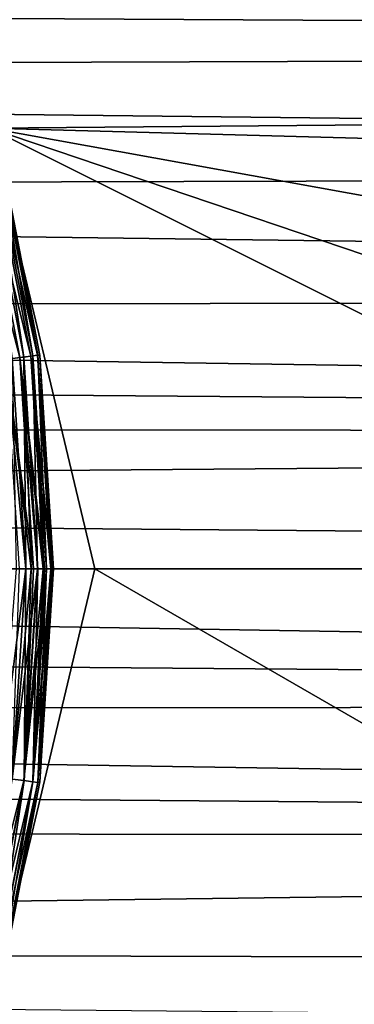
# Model space of a CAD drawing. Header units: metres. Extents: x -31 to 167, y -24 to 31.
# Tile 120 of 155: x 79.59 to 83.68, y -5.33 to 6.73. Entities that reach past the tile are written whole.
import ezdxf

# ---------------------------------------------------------------- set-up
doc = ezdxf.new("R2010")
doc.units = ezdxf.units.M
doc.layers.add('solid_12_381_042_XXX', color=7, linetype='CONTINUOUS')

msp = doc.modelspace()

# ---------------------------------------------------------------- linework, layer by layer
at = {"layer": 'solid_12_381_042_XXX'}
for points in [[(78.788315, 10.800213, 116.126556), (90.011047, 5.492617, 116.229141), (90.006195, 6.72843, 116.189445)], [(79.220627, 5.394838, 116.37236), (90.011047, 5.492617, 116.229141), (78.788315, 10.800213, 116.126556)], [(35.722015, 6.987936, 97.455101), (140.015442, 7.794255, 97.722054), (139.106308, 6.404825, 97.283112)], [(36.18565, 6.05273, 97.187523), (35.722015, 6.987936, 97.455101), (139.106308, 6.404825, 97.283112)], [(36.18565, 6.05273, 97.187523), (139.106308, 6.404825, 97.283112), (138.39119, 4.899745, 96.91835)], [(36.75058, 4.621576, 96.862976), (36.18565, 6.05273, 97.187523), (138.39119, 4.899745, 96.91835)], [(79.220627, 5.394838, 116.37236), (90.01223, 5.104124, 116.240143), (90.011047, 5.492617, 116.229141)], [(79.220627, 5.394838, 116.37236), (70.380463, -0.00001, 116.54451), (80.505203, -0.000007, 116.448769)], [(79.220627, 5.394838, 116.37236), (90.014648, 3.440886, 116.278854), (90.01223, 5.104124, 116.240143)], [(79.220627, 5.394838, 116.37236), (90.011353, 1.738861, 116.303658), (90.014648, 3.440886, 116.278854)], [(79.220627, 5.394838, 116.37236), (90.000099, -0.000006, 116.312553), (90.011353, 1.738861, 116.303658)], [(79.220627, 5.394838, 116.37236), (80.505203, -0.000007, 116.448769), (90.000099, -0.000006, 116.312553)], [(79.305923, 5.187538, 142.605072), (79.806145, 2.615357, 142.605087), (79.227356, 5.166943, 142.419876)], [(79.249062, 5.172616, 144.793823), (79.747757, 2.60779, 144.793762), (79.31102, 5.188862, 144.626923)], [(79.305923, 5.187538, 142.605072), (79.331398, 5.191874, 142.79068), (79.806145, 2.615357, 142.605087)], [(79.31102, 5.188862, 144.626923), (79.811386, 2.616032, 144.626892), (79.33139, 5.191895, 144.461639)], [(79.747757, 2.60779, 144.793762), (79.811386, 2.616032, 144.626892), (79.31102, 5.188862, 144.626923)], [(79.811386, 2.616032, 144.626892), (79.83287, 2.610897, 144.461166), (79.33139, 5.191895, 144.461639)], [(79.331398, 5.191874, 142.79068), (79.33139, 5.191895, 144.461639), (79.83287, 2.610897, 144.461166)], [(79.832878, 2.610864, 142.791153), (79.331398, 5.191874, 142.79068), (79.83287, 2.610897, 144.461166)], [(79.806145, 2.615357, 142.605087), (79.331398, 5.191874, 142.79068), (79.832878, 2.610864, 142.791153)], [(79.096436, 5.132664, 142.261642), (79.591148, 2.58754, 142.26181), (78.928917, 5.088825, 142.151428)], [(79.591148, 2.58754, 142.26181), (79.419334, 2.565334, 142.151718), (78.928917, 5.088825, 142.151428)], [(79.227356, 5.166943, 142.419876), (79.725471, 2.604911, 142.419952), (79.096436, 5.132664, 142.261642)], [(79.725471, 2.604911, 142.419952), (79.591148, 2.58754, 142.26181), (79.096436, 5.132664, 142.261642)], [(79.144058, 5.145118, 144.943634), (79.640007, 2.593853, 144.943497), (79.249062, 5.172616, 144.793823)], [(79.497124, 2.575382, 145.05954), (79.640007, 2.593853, 144.943497), (79.144058, 5.145118, 144.943634)], [(79.806145, 2.615357, 142.605087), (79.725471, 2.604911, 142.419952), (79.227356, 5.166943, 142.419876)], [(79.640007, 2.593853, 144.943497), (79.747757, 2.60779, 144.793762), (79.249062, 5.172616, 144.793823)], [(36.75058, 4.621576, 96.862976), (138.39119, 4.899745, 96.91835), (137.876968, 3.312529, 96.649773)], [(37.148029, 3.200509, 96.635056), (36.75058, 4.621576, 96.862976), (137.876968, 3.312529, 96.649773)], [(37.148029, 3.200509, 96.635056), (137.876968, 3.312529, 96.649773), (137.566803, 1.670365, 96.48613)], [(37.292912, 2.465328, 96.55143), (37.148029, 3.200509, 96.635056), (137.566803, 1.670365, 96.48613)], [(79.591148, 2.58754, 142.26181), (79.757858, 0.000003, 142.261887), (79.419334, 2.565334, 142.151718)], [(79.419334, 2.565334, 142.151718), (79.757858, 0.000003, 142.261887), (79.728416, 0.000003, 142.237793)], [(79.419334, 2.565334, 142.151718), (79.728416, 0.000003, 142.237793), (79.66452, 0.000002, 142.193771)], [(79.419334, 2.565334, 142.151718), (79.66452, 0.000002, 142.193771), (79.585373, 0.000001, 142.152191)], [(79.497124, 2.575382, 145.05954), (79.663902, 0.000004, 145.058914), (79.640007, 2.593853, 144.943497)], [(79.543259, 0.000003, 145.11731), (79.663902, 0.000004, 145.058914), (79.497124, 2.575382, 145.05954)], [(79.725471, 2.604911, 142.419952), (79.893021, 0.000006, 142.419449), (79.591148, 2.58754, 142.26181)], [(79.591148, 2.58754, 142.26181), (79.893021, 0.000006, 142.419449), (79.874359, 0.000005, 142.391235)], [(79.591148, 2.58754, 142.26181), (79.874359, 0.000005, 142.391235), (79.807678, 0.000004, 142.309433)], [(79.591148, 2.58754, 142.26181), (79.807678, 0.000004, 142.309433), (79.757858, 0.000003, 142.261887)], [(79.640007, 2.593853, 144.943497), (79.807152, 0.000006, 144.94342), (79.747757, 2.60779, 144.793762)], [(79.728462, 0.000004, 145.014496), (79.807152, 0.000006, 144.94342), (79.640007, 2.593853, 144.943497)], [(79.663902, 0.000004, 145.058914), (79.728462, 0.000004, 145.014496), (79.640007, 2.593853, 144.943497)], [(79.806145, 2.615357, 142.605087), (79.97451, 0.000009, 142.604202), (79.725471, 2.604911, 142.419952)], [(79.725471, 2.604911, 142.419952), (79.97451, 0.000009, 142.604202), (79.967751, 0.000008, 142.58136)], [(79.725471, 2.604911, 142.419952), (79.967751, 0.000008, 142.58136), (79.915718, 0.000006, 142.458374)], [(79.725471, 2.604911, 142.419952), (79.915718, 0.000006, 142.458374), (79.893021, 0.000006, 142.419449)], [(79.747757, 2.60779, 144.793762), (79.915375, 0.000008, 144.794571), (79.811386, 2.616032, 144.626892)], [(79.874382, 0.000007, 144.861038), (79.915375, 0.000008, 144.794571), (79.747757, 2.60779, 144.793762)], [(79.807152, 0.000006, 144.94342), (79.874382, 0.000007, 144.861038), (79.747757, 2.60779, 144.793762)], [(79.806145, 2.615357, 142.605087), (79.832878, 2.610864, 142.791153), (79.99987, 0.000004, 142.791077)], [(79.806145, 2.615357, 142.605087), (79.99987, 0.000004, 142.791077), (79.979858, 0.000009, 142.62468)], [(79.806145, 2.615357, 142.605087), (79.979858, 0.000009, 142.62468), (79.97451, 0.000009, 142.604202)], [(79.811386, 2.616032, 144.626892), (79.979698, 0.000011, 144.628296), (79.83287, 2.610897, 144.461166)], [(79.967758, 0.00001, 144.670929), (79.979698, 0.000011, 144.628296), (79.811386, 2.616032, 144.626892)], [(79.915375, 0.000008, 144.794571), (79.967758, 0.00001, 144.670929), (79.811386, 2.616032, 144.626892)], [(79.979698, 0.000011, 144.628296), (79.99987, 0.000004, 144.461243), (79.83287, 2.610897, 144.461166)], [(79.832878, 2.610864, 142.791153), (79.83287, 2.610897, 144.461166), (79.99987, 0.000004, 144.461243)], [(79.832878, 2.610864, 142.791153), (79.99987, 0.000004, 144.461243), (79.99987, 0.000004, 142.791077)], [(37.399559, 1.722439, 96.489632), (37.292912, 2.465328, 96.55143), (137.566803, 1.670365, 96.48613)], [(37.475029, 0.861589, 96.445824), (37.399559, 1.722439, 96.489632), (137.566803, 1.670365, 96.48613)], [(37.475029, 0.861589, 96.445824), (137.566803, 1.670365, 96.48613), (137.463043, 0, 96.431297)], [(37.49995, 0, 96.431297), (37.475029, 0.861589, 96.445824), (137.463043, 0, 96.431297)], [(37.475021, -0.861862, 96.445831), (37.49995, 0, 96.431297), (137.56694, -1.671417, 96.486198)], [(137.56694, -1.671417, 96.486198), (37.49995, 0, 96.431297), (137.463043, 0, 96.431297)], [(79.335114, -2.554304, 145.132019), (79.663902, 0.000004, 145.058914), (79.543259, 0.000003, 145.11731)], [(79.497154, -2.575242, 145.05954), (79.663902, 0.000004, 145.058914), (79.335114, -2.554304, 145.132019)], [(79.497154, -2.575242, 145.05954), (79.807152, 0.000006, 144.94342), (79.728462, 0.000004, 145.014496)], [(79.640038, -2.593712, 144.943481), (79.807152, 0.000006, 144.94342), (79.497154, -2.575242, 145.05954)], [(79.497154, -2.575242, 145.05954), (79.728462, 0.000004, 145.014496), (79.663902, 0.000004, 145.058914)], [(79.497772, -2.575349, 142.193161), (79.66452, 0.000002, 142.193771), (79.640541, -2.593805, 142.309372)], [(79.585373, 0.000001, 142.152191), (79.66452, 0.000002, 142.193771), (79.497772, -2.575349, 142.193161)], [(79.640038, -2.593712, 144.943481), (79.915375, 0.000008, 144.794571), (79.874382, 0.000007, 144.861038)], [(79.747787, -2.607649, 144.793732), (79.915375, 0.000008, 144.794571), (79.640038, -2.593712, 144.943481)], [(79.640038, -2.593712, 144.943481), (79.874382, 0.000007, 144.861038), (79.807152, 0.000006, 144.94342)], [(79.640541, -2.593805, 142.309372), (79.807678, 0.000004, 142.309433), (79.748123, -2.607721, 142.459229)], [(79.757858, 0.000003, 142.261887), (79.807678, 0.000004, 142.309433), (79.640541, -2.593805, 142.309372)], [(79.728416, 0.000003, 142.237793), (79.757858, 0.000003, 142.261887), (79.640541, -2.593805, 142.309372)], [(79.66452, 0.000002, 142.193771), (79.728416, 0.000003, 142.237793), (79.640541, -2.593805, 142.309372)], [(79.747787, -2.607649, 144.793732), (79.979698, 0.000011, 144.628296), (79.967758, 0.00001, 144.670929)], [(79.747787, -2.607649, 144.793732), (79.811409, -2.615889, 144.626877), (79.979698, 0.000011, 144.628296)], [(79.747787, -2.607649, 144.793732), (79.967758, 0.00001, 144.670929), (79.915375, 0.000008, 144.794571)], [(79.748123, -2.607721, 142.459229), (79.915718, 0.000006, 142.458374), (79.811569, -2.615938, 142.626114)], [(79.893021, 0.000006, 142.419449), (79.915718, 0.000006, 142.458374), (79.748123, -2.607721, 142.459229)], [(79.874359, 0.000005, 142.391235), (79.893021, 0.000006, 142.419449), (79.748123, -2.607721, 142.459229)], [(79.807678, 0.000004, 142.309433), (79.874359, 0.000005, 142.391235), (79.748123, -2.607721, 142.459229)], [(79.811409, -2.615889, 144.626877), (79.99987, 0.000004, 144.461243), (79.979698, 0.000011, 144.628296)], [(79.811409, -2.615889, 144.626877), (79.832985, -2.610871, 144.4608), (79.99987, 0.000004, 144.461243)], [(79.811569, -2.615938, 142.626114), (79.979858, 0.000009, 142.62468), (79.833031, -2.610514, 142.791519)], [(79.97451, 0.000009, 142.604202), (79.979858, 0.000009, 142.62468), (79.811569, -2.615938, 142.626114)], [(79.967751, 0.000008, 142.58136), (79.97451, 0.000009, 142.604202), (79.811569, -2.615938, 142.626114)], [(79.915718, 0.000006, 142.458374), (79.967751, 0.000008, 142.58136), (79.811569, -2.615938, 142.626114)], [(79.832985, -2.610871, 144.4608), (79.99987, 0.000004, 142.791077), (79.99987, 0.000004, 144.461243)], [(79.832985, -2.610871, 144.4608), (79.833031, -2.610514, 142.791519), (79.99987, 0.000004, 142.791077)], [(79.979858, 0.000009, 142.62468), (79.99987, 0.000004, 142.791077), (79.833031, -2.610514, 142.791519)], [(79.221123, -5.394753, 116.37236), (80.505203, -0.000007, 116.448769), (70.380463, -0.00001, 116.54451)], [(79.221123, -5.394753, 116.37236), (90.011421, -5.497168, 116.229004), (80.505203, -0.000007, 116.448769)], [(80.505203, -0.000007, 116.448769), (90.011421, -5.497168, 116.229004), (90.000099, -0.000006, 116.312553)], [(37.399574, -1.722441, 96.489632), (37.475021, -0.861862, 96.445831), (137.56694, -1.671417, 96.486198)], [(37.399574, -1.722441, 96.489632), (137.56694, -1.671417, 96.486198), (137.877472, -3.314482, 96.65004)], [(37.292881, -2.465245, 96.551422), (37.399574, -1.722441, 96.489632), (137.877472, -3.314482, 96.65004)], [(37.148018, -3.200506, 96.635056), (37.292881, -2.465245, 96.551422), (137.877472, -3.314482, 96.65004)], [(79.640038, -2.593712, 144.943481), (79.497154, -2.575242, 145.05954), (79.004852, -5.108404, 145.059769)], [(79.14415, -5.144862, 144.943619), (79.640038, -2.593712, 144.943481), (79.004852, -5.108404, 145.059769)], [(79.747787, -2.607649, 144.793732), (79.640038, -2.593712, 144.943481), (79.14415, -5.144862, 144.943619)], [(79.249153, -5.172359, 144.793793), (79.747787, -2.607649, 144.793732), (79.14415, -5.144862, 144.943619)], [(79.497772, -2.575349, 142.193161), (79.640541, -2.593805, 142.309372), (79.144638, -5.145041, 142.30925)], [(79.144638, -5.145041, 142.30925), (79.640541, -2.593805, 142.309372), (79.249474, -5.172496, 142.459167)], [(79.249153, -5.172359, 144.793793), (79.811409, -2.615889, 144.626877), (79.747787, -2.607649, 144.793732)], [(79.249153, -5.172359, 144.793793), (79.311096, -5.188601, 144.626877), (79.811409, -2.615889, 144.626877)], [(79.640541, -2.593805, 142.309372), (79.748123, -2.607721, 142.459229), (79.249474, -5.172496, 142.459167)], [(79.249474, -5.172496, 142.459167), (79.748123, -2.607721, 142.459229), (79.311241, -5.188692, 142.626114)], [(79.811409, -2.615889, 144.626877), (79.311096, -5.188601, 144.626877), (79.331596, -5.19196, 144.460907)], [(79.748123, -2.607721, 142.459229), (79.811569, -2.615938, 142.626114), (79.311241, -5.188692, 142.626114)], [(79.311241, -5.188692, 142.626114), (79.811569, -2.615938, 142.626114), (79.331764, -5.191324, 142.791412)], [(79.832985, -2.610871, 144.4608), (79.331596, -5.19196, 144.460907), (79.331764, -5.191324, 142.791412)], [(79.811409, -2.615889, 144.626877), (79.331596, -5.19196, 144.460907), (79.832985, -2.610871, 144.4608)], [(79.832985, -2.610871, 144.4608), (79.331764, -5.191324, 142.791412), (79.833031, -2.610514, 142.791519)], [(79.811569, -2.615938, 142.626114), (79.833031, -2.610514, 142.791519), (79.331764, -5.191324, 142.791412)], [(36.750622, -4.621458, 96.862953), (37.148018, -3.200506, 96.635056), (137.877472, -3.314482, 96.65004)], [(36.750622, -4.621458, 96.862953), (137.877472, -3.314482, 96.65004), (138.392242, -4.902415, 96.9189)], [(36.18565, -6.05273, 97.187523), (36.750622, -4.621458, 96.862953), (138.392242, -4.902415, 96.9189)], [(36.18565, -6.05273, 97.187523), (138.392242, -4.902415, 96.9189), (139.108139, -6.408076, 97.284027)]]:
    msp.add_3dface(points, dxfattribs=at)

doc.saveas('drawing.dxf')
